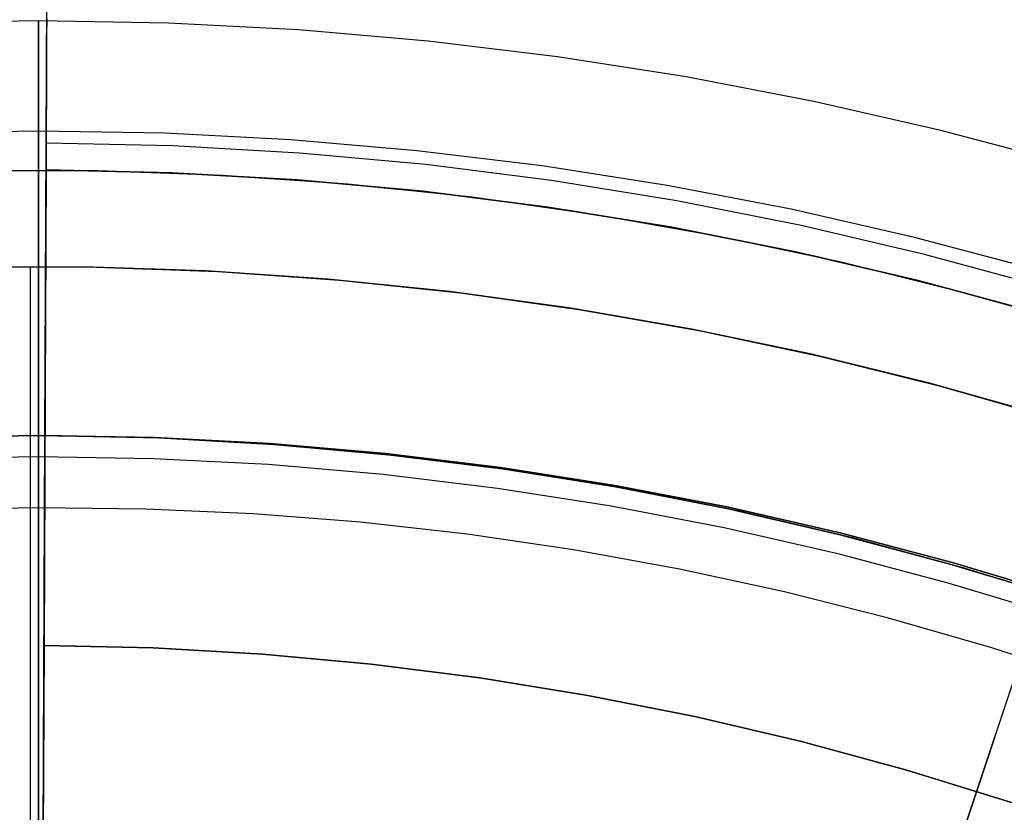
# Model space of a CAD drawing. Header units: millimetres. Extents: x 10871 to 12032, y -2698 to -1680.
# Tile 129 of 183: x 11451 to 11472, y -1986 to -1969. Entities that reach past the tile are written whole.
import ezdxf

# ---------------------------------------------------------------- set-up
doc = ezdxf.new("R2010")
doc.units = ezdxf.units.MM
doc.layers.add('1', color=7, linetype='Continuous')
doc.layers.add('color', color=7, linetype='Continuous')

msp = doc.modelspace()

# ---------------------------------------------------------------- linework, layer by layer
at = {"layer": '1', "color": 7, "true_color": 0xffffff}
for p, q in [((11451.715, -1971.75, 65.998), (11451.765, -1960.327, 65.998)), ((11451.715, -1971.75, 65.998), (11451.765, -1960.327, 65.998)), ((11451.689, -1977.805, 55.603), (11451.733, -1967.69, 55.603)), ((11451.555, -1969.219, 69.704), (11448.859, -1969.265, 69.704)), ((11451.555, -1969.219, 69.704), (11448.859, -1969.265, 69.704)), ((11451.555, -1997.805, 69.704), (11451.555, -1969.219, 69.704)), ((11454.25, -1969.265, 69.704), (11451.555, -1969.219, 69.704)), ((11451.555, -1969.219, 69.704), (11451.555, -1997.805, 69.704)), ((11451.555, -1987.254, 206.672), (11451.555, -1969.219, 69.704)), ((11454.25, -1969.265, 69.704), (11451.555, -1969.219, 69.704)), ((11451.555, -1969.219, 69.704), (11451.555, -1987.254, 206.672)), ((11451.727, -1969.168, 53.901), (11451.725, -1969.505, 53.438)), ((11451.727, -1969.168, 53.901), (11451.725, -1969.505, 53.438)), ((11456.942, -1969.405, 69.704), (11454.25, -1969.265, 69.704)), ((11456.942, -1969.405, 69.704), (11454.25, -1969.265, 69.704)), ((11459.627, -1969.637, 69.704), (11456.942, -1969.405, 69.704)), ((11459.627, -1969.637, 69.704), (11456.942, -1969.405, 69.704)), ((11451.725, -1969.505, 53.438), (11451.724, -1969.827, 52.964)), ((11451.725, -1969.505, 53.438), (11451.724, -1969.827, 52.964)), ((11462.303, -1969.962, 69.704), (11459.627, -1969.637, 69.704)), ((11462.303, -1969.962, 69.704), (11459.627, -1969.637, 69.704)), ((11451.724, -1969.827, 52.964), (11451.722, -1970.131, 52.479)), ((11451.724, -1969.827, 52.964), (11451.722, -1970.131, 52.479)), ((11464.967, -1970.379, 69.704), (11462.303, -1969.962, 69.704)), ((11464.967, -1970.379, 69.704), (11462.303, -1969.962, 69.704)), ((11451.722, -1970.131, 52.479), (11451.721, -1970.419, 51.984)), ((11451.722, -1970.131, 52.479), (11451.721, -1970.419, 51.984)), ((11451.721, -1970.419, 51.984), (11451.72, -1970.69, 51.479)), ((11451.721, -1970.419, 51.984), (11451.72, -1970.69, 51.479)), ((11467.614, -1970.888, 69.704), (11464.967, -1970.379, 69.704)), ((11467.614, -1970.888, 69.704), (11464.967, -1970.379, 69.704)), ((11451.72, -1970.69, 51.479), (11451.719, -1970.943, 50.965)), ((11451.72, -1970.69, 51.479), (11451.719, -1970.943, 50.965)), ((11451.719, -1970.943, 50.965), (11451.718, -1971.178, 50.443)), ((11451.719, -1970.943, 50.965), (11451.718, -1971.178, 50.443)), ((11470.242, -1971.488, 69.704), (11467.614, -1970.888, 69.704)), ((11470.242, -1971.488, 69.704), (11467.614, -1970.888, 69.704)), ((11451.718, -1971.178, 50.443), (11451.717, -1971.395, 49.913)), ((11451.718, -1971.178, 50.443), (11451.717, -1971.395, 49.913)), ((11451.717, -1971.395, 49.913), (11451.716, -1971.594, 49.376)), ((11451.717, -1971.395, 49.913), (11451.716, -1971.594, 49.376)), ((11472.848, -1972.178, 69.704), (11470.242, -1971.488, 69.704)), ((11472.848, -1972.178, 69.704), (11470.242, -1971.488, 69.704)), ((11451.555, -1971.499, 71.704), (11448.938, -1971.545, 71.704)), ((11451.555, -1971.499, 71.704), (11448.938, -1971.545, 71.704)), ((11451.555, -1989.497, 208.385), (11451.555, -1971.499, 71.704)), ((11454.171, -1971.545, 71.704), (11451.555, -1971.499, 71.704)), ((11451.555, -1971.499, 71.704), (11451.555, -1989.497, 208.385)), ((11451.555, -2123.11, 71.704), (11451.555, -1971.499, 71.704)), ((11451.555, -1971.499, 71.704), (11451.555, -2123.11, 71.704)), ((11454.171, -1971.545, 71.704), (11451.555, -1971.499, 71.704)), ((11451.716, -1971.594, 49.376), (11451.715, -1971.774, 48.833)), ((11451.716, -1971.594, 49.376), (11451.715, -1971.774, 48.833)), ((11456.784, -1971.68, 71.704), (11454.171, -1971.545, 71.704)), ((11456.784, -1971.68, 71.704), (11454.171, -1971.545, 71.704)), ((11459.392, -1971.906, 71.704), (11456.784, -1971.68, 71.704)), ((11459.392, -1971.906, 71.704), (11456.784, -1971.68, 71.704)), ((11451.67, -1982.155, 76.403), (11451.715, -1971.75, 65.998)), ((11451.715, -1971.75, 65.998), (11451.67, -1982.155, 76.403)), ((11454.341, -1971.807, 65.998), (11451.715, -1971.75, 65.998)), ((11454.341, -1971.807, 65.998), (11451.715, -1971.75, 65.998)), ((11451.715, -1971.774, 48.833), (11451.715, -1971.936, 48.283)), ((11451.715, -1971.774, 48.833), (11451.715, -1971.936, 48.283)), ((11456.963, -1971.956, 65.998), (11454.341, -1971.807, 65.998)), ((11456.963, -1971.956, 65.998), (11454.341, -1971.807, 65.998)), ((11461.989, -1972.221, 71.704), (11459.392, -1971.906, 71.704)), ((11461.989, -1972.221, 71.704), (11459.392, -1971.906, 71.704)), ((11451.714, -1972.078, 47.728), (11451.713, -1972.202, 47.169)), ((11451.714, -1972.078, 47.728), (11451.713, -1972.202, 47.169)), ((11451.715, -1971.936, 48.283), (11451.714, -1972.078, 47.728)), ((11451.715, -1971.936, 48.283), (11451.714, -1972.078, 47.728)), ((11459.578, -1972.195, 65.998), (11456.963, -1971.956, 65.998)), ((11459.578, -1972.195, 65.998), (11456.963, -1971.956, 65.998)), ((11451.713, -1972.305, 34.804), (11451.603, -1997.31, 34.804)), ((11451.713, -1972.305, 34.804), (11451.603, -1997.31, 34.804)), ((11451.713, -1972.202, 47.169), (11451.713, -1972.305, 46.606)), ((11451.713, -1972.202, 47.169), (11451.713, -1972.305, 46.606)), ((11451.713, -1972.305, 46.606), (11451.713, -1972.305, 34.804)), ((11451.713, -1972.305, 46.606), (11454.319, -1972.362, 46.606)), ((11454.319, -1972.362, 34.804), (11451.713, -1972.305, 34.804)), ((11451.713, -1972.305, 34.804), (11451.713, -1972.305, 46.606)), ((11451.713, -1972.305, 46.606), (11454.319, -1972.362, 46.606)), ((11454.319, -1972.362, 40.705), (11451.713, -1972.305, 40.705)), ((11454.319, -1972.362, 34.804), (11451.713, -1972.305, 34.804)), ((11462.183, -1972.525, 65.998), (11459.578, -1972.195, 65.998)), ((11462.183, -1972.525, 65.998), (11459.578, -1972.195, 65.998)), ((11464.575, -1972.626, 71.704), (11461.989, -1972.221, 71.704)), ((11464.575, -1972.626, 71.704), (11461.989, -1972.221, 71.704)), ((11454.319, -1972.362, 46.606), (11456.922, -1972.509, 46.606)), ((11456.922, -1972.509, 34.804), (11454.319, -1972.362, 34.804)), ((11454.319, -1972.362, 46.606), (11456.922, -1972.509, 46.606)), ((11456.922, -1972.509, 40.705), (11454.319, -1972.362, 40.705)), ((11456.922, -1972.509, 34.804), (11454.319, -1972.362, 34.804)), ((11456.922, -1972.509, 46.606), (11459.517, -1972.747, 46.606)), ((11459.517, -1972.747, 34.804), (11456.922, -1972.509, 34.804)), ((11456.922, -1972.509, 46.606), (11459.517, -1972.747, 46.606)), ((11459.517, -1972.747, 40.705), (11456.922, -1972.509, 40.705)), ((11459.517, -1972.747, 34.804), (11456.922, -1972.509, 34.804)), ((11464.775, -1972.946, 65.998), (11462.183, -1972.525, 65.998)), ((11464.775, -1972.946, 65.998), (11462.183, -1972.525, 65.998)), ((11467.145, -1973.12, 71.704), (11464.575, -1972.626, 71.704)), ((11467.145, -1973.12, 71.704), (11464.575, -1972.626, 71.704)), ((11459.517, -1972.747, 46.606), (11462.103, -1973.075, 46.606)), ((11462.103, -1973.075, 34.804), (11459.517, -1972.747, 34.804)), ((11459.517, -1972.747, 46.606), (11462.103, -1973.075, 46.606)), ((11462.103, -1973.075, 40.705), (11459.517, -1972.747, 40.705)), ((11462.103, -1973.075, 34.804), (11459.517, -1972.747, 34.804)), ((11462.103, -1973.075, 46.606), (11464.676, -1973.492, 46.606)), ((11464.676, -1973.492, 34.804), (11462.103, -1973.075, 34.804)), ((11462.103, -1973.075, 46.606), (11464.676, -1973.492, 46.606)), ((11464.676, -1973.492, 40.705), (11462.103, -1973.075, 40.705)), ((11464.676, -1973.492, 34.804), (11462.103, -1973.075, 34.804)), ((11467.351, -1973.456, 65.998), (11464.775, -1972.946, 65.998)), ((11467.351, -1973.456, 65.998), (11464.775, -1972.946, 65.998)), ((11469.696, -1973.702, 71.704), (11467.145, -1973.12, 71.704)), ((11469.696, -1973.702, 71.704), (11467.145, -1973.12, 71.704)), ((11464.676, -1973.492, 46.606), (11467.233, -1973.999, 46.606)), ((11467.233, -1973.999, 34.804), (11464.676, -1973.492, 34.804)), ((11464.676, -1973.492, 46.606), (11467.233, -1973.999, 46.606)), ((11467.233, -1973.999, 40.705), (11464.676, -1973.492, 40.705)), ((11467.233, -1973.999, 34.804), (11464.676, -1973.492, 34.804)), ((11469.908, -1974.055, 65.998), (11467.351, -1973.456, 65.998)), ((11469.908, -1974.055, 65.998), (11467.351, -1973.456, 65.998)), ((11472.226, -1974.372, 71.704), (11469.696, -1973.702, 71.704)), ((11472.226, -1974.372, 71.704), (11469.696, -1973.702, 71.704)), ((11467.233, -1973.999, 46.606), (11469.771, -1974.594, 46.606)), ((11469.771, -1974.594, 34.804), (11467.233, -1973.999, 34.804)), ((11467.233, -1973.999, 46.606), (11469.771, -1974.594, 46.606)), ((11469.771, -1974.594, 40.705), (11467.233, -1973.999, 40.705)), ((11469.771, -1974.594, 34.804), (11467.233, -1973.999, 34.804)), ((11472.442, -1974.743, 65.998), (11469.908, -1974.055, 65.998)), ((11472.442, -1974.743, 65.998), (11469.908, -1974.055, 65.998)), ((11469.771, -1974.594, 46.606), (11472.287, -1975.277, 46.606)), ((11472.287, -1975.277, 34.804), (11469.771, -1974.594, 34.804)), ((11469.771, -1974.594, 46.606), (11472.287, -1975.277, 46.606)), ((11472.287, -1975.277, 40.705), (11469.771, -1974.594, 40.705)), ((11472.287, -1975.277, 34.804), (11469.771, -1974.594, 34.804)), ((11451.555, -1977.805, 46.153), (11449.156, -1977.846, 46.153)), ((11449.156, -1977.846, 53.153), (11451.555, -1977.805, 53.153)), ((11451.555, -1977.805, 46.153), (11449.156, -1977.846, 46.153)), ((11451.555, -1977.805, 49.653), (11449.156, -1977.846, 49.653)), ((11451.555, -1977.805, 53.153), (11449.156, -1977.846, 53.153)), ((11451.555, -1977.806, 46.102), (11451.555, -1977.805, 46.153)), ((11453.953, -1977.846, 46.153), (11451.555, -1977.805, 46.153)), ((11451.555, -1977.806, 46.102), (11451.555, -1977.805, 46.153)), ((11451.555, -1977.805, 53.153), (11451.555, -1977.805, 46.153)), ((11451.555, -1977.805, 53.153), (11453.953, -1977.846, 53.153)), ((11453.953, -1977.846, 46.153), (11451.555, -1977.805, 46.153)), ((11451.555, -1977.805, 46.153), (11451.555, -1977.805, 53.153)), ((11453.953, -1977.846, 49.653), (11451.555, -1977.805, 49.653)), ((11451.555, -1997.805, 53.153), (11451.555, -1977.805, 53.153)), ((11453.953, -1977.846, 53.153), (11451.555, -1977.805, 53.153)), ((11451.555, -1977.805, 53.153), (11451.555, -1997.805, 53.153)), ((11451.555, -1977.808, 46.051), (11451.555, -1977.806, 46.102)), ((11451.555, -1977.808, 46.051), (11451.555, -1977.806, 46.102)), ((11451.555, -1977.813, 46), (11451.555, -1977.808, 46.051)), ((11451.555, -1977.813, 46), (11451.555, -1977.808, 46.051)), ((11451.555, -1977.819, 45.949), (11451.555, -1977.813, 46)), ((11451.555, -1977.819, 45.949), (11451.555, -1977.813, 46)), ((11451.555, -1977.827, 45.898), (11451.555, -1977.819, 45.949)), ((11451.555, -1977.827, 45.898), (11451.555, -1977.819, 45.949)), ((11451.603, -1997.31, 42.804), (11451.689, -1977.805, 42.804)), ((11451.689, -1977.805, 42.804), (11451.603, -1997.31, 42.804)), ((11451.689, -1977.805, 60.904), (11451.645, -1987.805, 70.904)), ((11451.689, -1977.805, 60.904), (11451.645, -1987.805, 70.904)), ((11451.689, -1977.805, 42.804), (11451.689, -1977.805, 60.904)), ((11454.065, -1977.856, 60.904), (11451.689, -1977.805, 60.904)), ((11454.104, -1977.858, 42.804), (11451.689, -1977.805, 42.804)), ((11451.689, -1977.805, 60.904), (11454.065, -1977.856, 60.904)), ((11451.689, -1977.805, 42.804), (11451.689, -1977.805, 60.904)), ((11454.104, -1977.858, 42.804), (11451.689, -1977.805, 42.804)), ((11454.104, -1977.858, 51.854), (11451.689, -1977.805, 51.854)), ((11451.555, -1977.836, 45.848), (11451.555, -1977.827, 45.898)), ((11451.555, -1977.836, 45.848), (11451.555, -1977.827, 45.898)), ((11451.555, -1977.847, 45.798), (11451.555, -1977.836, 45.848)), ((11451.555, -1977.847, 45.798), (11451.555, -1977.836, 45.848)), ((11451.555, -1977.86, 45.749), (11451.555, -1977.847, 45.798)), ((11451.555, -1977.86, 45.749), (11451.555, -1977.847, 45.798)), ((11451.555, -1977.875, 45.699), (11451.555, -1977.86, 45.749)), ((11451.555, -1977.875, 45.699), (11451.555, -1977.86, 45.749)), ((11451.555, -1977.891, 45.651), (11451.555, -1977.875, 45.699)), ((11451.555, -1977.891, 45.651), (11451.555, -1977.875, 45.699)), ((11451.555, -1977.909, 45.603), (11451.555, -1977.891, 45.651)), ((11451.555, -1977.909, 45.603), (11451.555, -1977.891, 45.651)), ((11451.555, -1977.929, 45.556), (11451.555, -1977.909, 45.603)), ((11451.555, -1977.929, 45.556), (11451.555, -1977.909, 45.603)), ((11451.555, -1977.95, 45.509), (11451.555, -1977.929, 45.556)), ((11451.555, -1977.95, 45.509), (11451.555, -1977.929, 45.556)), ((11451.555, -1977.973, 45.463), (11451.555, -1977.95, 45.509)), ((11451.555, -1977.973, 45.463), (11451.555, -1977.95, 45.509)), ((11451.555, -1977.997, 45.418), (11451.555, -1977.973, 45.463)), ((11451.555, -1977.997, 45.418), (11451.555, -1977.973, 45.463)), ((11451.555, -1978.023, 45.374), (11451.555, -1977.997, 45.418)), ((11451.555, -1978.023, 45.374), (11451.555, -1977.997, 45.418)), ((11451.555, -1978.05, 45.331), (11451.555, -1978.023, 45.374)), ((11451.555, -1978.05, 45.331), (11451.555, -1978.023, 45.374)), ((11456.349, -1977.97, 46.153), (11453.953, -1977.846, 46.153)), ((11453.953, -1977.846, 53.153), (11456.349, -1977.97, 53.153)), ((11456.349, -1977.97, 46.153), (11453.953, -1977.846, 46.153)), ((11456.349, -1977.97, 49.653), (11453.953, -1977.846, 49.653)), ((11456.349, -1977.97, 53.153), (11453.953, -1977.846, 53.153)), ((11456.438, -1977.989, 60.904), (11454.065, -1977.856, 60.904)), ((11454.065, -1977.856, 60.904), (11456.438, -1977.989, 60.904)), ((11456.515, -1977.994, 42.804), (11454.104, -1977.858, 42.804)), ((11456.515, -1977.994, 42.804), (11454.104, -1977.858, 42.804)), ((11456.515, -1977.994, 51.854), (11454.104, -1977.858, 51.854)), ((11458.74, -1978.177, 46.153), (11456.349, -1977.97, 46.153)), ((11456.349, -1977.97, 53.153), (11458.74, -1978.177, 53.153)), ((11458.74, -1978.177, 46.153), (11456.349, -1977.97, 46.153)), ((11458.74, -1978.177, 49.653), (11456.349, -1977.97, 49.653)), ((11458.74, -1978.177, 53.153), (11456.349, -1977.97, 53.153)), ((11458.805, -1978.202, 60.904), (11456.438, -1977.989, 60.904)), ((11456.438, -1977.989, 60.904), (11458.805, -1978.202, 60.904)), ((11458.921, -1978.215, 42.804), (11456.515, -1977.994, 42.804)), ((11458.921, -1978.215, 42.804), (11456.515, -1977.994, 42.804)), ((11458.921, -1978.215, 51.854), (11456.515, -1977.994, 51.854)), ((11451.555, -1978.079, 45.288), (11451.555, -1978.05, 45.331)), ((11451.555, -1978.079, 45.288), (11451.555, -1978.05, 45.331)), ((11451.555, -1978.11, 45.247), (11451.555, -1978.079, 45.288)), ((11451.555, -1978.11, 45.247), (11451.555, -1978.079, 45.288)), ((11451.555, -1978.141, 45.207), (11451.555, -1978.11, 45.247)), ((11451.555, -1978.141, 45.207), (11451.555, -1978.11, 45.247)), ((11451.555, -1978.174, 45.167), (11451.555, -1978.141, 45.207)), ((11451.555, -1978.174, 45.167), (11451.555, -1978.141, 45.207)), ((11451.555, -1978.208, 45.129), (11451.555, -1978.174, 45.167)), ((11451.555, -1978.208, 45.129), (11451.555, -1978.174, 45.167)), ((11451.555, -1978.244, 45.093), (11451.555, -1978.208, 45.129)), ((11451.555, -1978.244, 45.093), (11451.555, -1978.208, 45.129)), ((11461.121, -1978.466, 46.153), (11458.74, -1978.177, 46.153)), ((11458.74, -1978.177, 53.153), (11461.121, -1978.466, 53.153)), ((11461.121, -1978.466, 46.153), (11458.74, -1978.177, 46.153)), ((11461.121, -1978.466, 49.653), (11458.74, -1978.177, 49.653)), ((11461.121, -1978.466, 53.153), (11458.74, -1978.177, 53.153)), ((11461.164, -1978.496, 60.904), (11458.805, -1978.202, 60.904)), ((11458.805, -1978.202, 60.904), (11461.164, -1978.496, 60.904)), ((11461.317, -1978.518, 42.804), (11458.921, -1978.215, 42.804)), ((11461.317, -1978.518, 42.804), (11458.921, -1978.215, 42.804)), ((11461.317, -1978.518, 51.854), (11458.921, -1978.215, 51.854)), ((11449.171, -1978.278, 138.188), (11451.555, -1978.237, 138.188)), ((11451.555, -1978.237, 138.188), (11453.939, -1978.278, 138.188)), ((11451.555, -1978.281, 45.057), (11451.555, -1978.244, 45.093)), ((11451.555, -1978.281, 45.057), (11451.555, -1978.244, 45.093)), ((11451.555, -1978.319, 45.023), (11451.555, -1978.281, 45.057)), ((11451.555, -1978.319, 45.023), (11451.555, -1978.281, 45.057)), ((11451.555, -1978.358, 44.99), (11451.555, -1978.319, 45.023)), ((11451.555, -1978.358, 44.99), (11451.555, -1978.319, 45.023)), ((11451.555, -1978.398, 44.958), (11451.555, -1978.358, 44.99)), ((11451.555, -1978.398, 44.958), (11451.555, -1978.358, 44.99)), ((11451.555, -1978.44, 44.928), (11451.555, -1978.398, 44.958)), ((11451.555, -1978.44, 44.928), (11451.555, -1978.398, 44.958)), ((11453.939, -1978.278, 138.188), (11456.32, -1978.401, 138.188)), ((11456.32, -1978.401, 138.188), (11458.695, -1978.607, 138.188)), ((11451.555, -1978.482, 44.899), (11451.555, -1978.44, 44.928)), ((11451.555, -1978.482, 44.899), (11451.555, -1978.44, 44.928)), ((11451.555, -1978.525, 44.872), (11451.555, -1978.482, 44.899)), ((11451.555, -1978.525, 44.872), (11451.555, -1978.482, 44.899)), ((11451.555, -1978.57, 44.846), (11451.555, -1978.525, 44.872)), ((11451.555, -1978.57, 44.846), (11451.555, -1978.525, 44.872)), ((11451.555, -1978.615, 44.821), (11451.555, -1978.57, 44.846)), ((11451.555, -1978.615, 44.821), (11451.555, -1978.57, 44.846)), ((11451.555, -1978.661, 44.799), (11451.555, -1978.615, 44.821)), ((11451.555, -1978.661, 44.799), (11451.555, -1978.615, 44.821)), ((11458.695, -1978.607, 138.188), (11461.062, -1978.894, 138.188)), ((11463.492, -1978.838, 46.153), (11461.121, -1978.466, 46.153)), ((11461.121, -1978.466, 53.153), (11463.492, -1978.838, 53.153)), ((11463.492, -1978.838, 46.153), (11461.121, -1978.466, 46.153)), ((11463.492, -1978.838, 49.653), (11461.121, -1978.466, 49.653)), ((11463.492, -1978.838, 53.153), (11461.121, -1978.466, 53.153)), ((11463.511, -1978.871, 60.904), (11461.164, -1978.496, 60.904)), ((11461.164, -1978.496, 60.904), (11463.511, -1978.871, 60.904)), ((11463.702, -1978.905, 42.804), (11461.317, -1978.518, 42.804)), ((11463.702, -1978.905, 42.804), (11461.317, -1978.518, 42.804)), ((11463.702, -1978.905, 51.854), (11461.317, -1978.518, 51.854)), ((11451.555, -1978.707, 44.777), (11451.555, -1978.661, 44.799)), ((11451.555, -1978.707, 44.777), (11451.555, -1978.661, 44.799)), ((11451.555, -1978.754, 44.758), (11451.555, -1978.707, 44.777)), ((11451.555, -1978.754, 44.758), (11451.555, -1978.707, 44.777)), ((11451.555, -1978.802, 44.74), (11451.555, -1978.754, 44.758)), ((11451.555, -1978.802, 44.74), (11451.555, -1978.754, 44.758)), ((11451.555, -1978.851, 44.724), (11451.555, -1978.802, 44.74)), ((11451.555, -1978.851, 44.724), (11451.555, -1978.802, 44.74)), ((11451.684, -1978.819, 73.067), (11451.684, -1978.819, 61.917)), ((11451.684, -1978.819, 42.804), (11451.684, -1978.819, 34.804)), ((11465.848, -1979.29, 46.153), (11463.492, -1978.838, 46.153)), ((11463.492, -1978.838, 53.153), (11465.848, -1979.29, 53.153)), ((11465.848, -1979.29, 46.153), (11463.492, -1978.838, 46.153)), ((11465.848, -1979.29, 49.653), (11463.492, -1978.838, 49.653)), ((11465.848, -1979.29, 53.153), (11463.492, -1978.838, 53.153)), ((11451.555, -1978.9, 44.709), (11451.555, -1978.851, 44.724)), ((11451.555, -1978.9, 44.709), (11451.555, -1978.851, 44.724)), ((11451.555, -1978.95, 44.696), (11451.555, -1978.9, 44.709)), ((11451.555, -1978.95, 44.696), (11451.555, -1978.9, 44.709)), ((11451.555, -1979, 44.685), (11451.555, -1978.95, 44.696)), ((11451.555, -1979, 44.685), (11451.555, -1978.95, 44.696)), ((11451.555, -1979.05, 44.675), (11451.555, -1979, 44.685)), ((11451.555, -1979.05, 44.675), (11451.555, -1979, 44.685)), ((11461.062, -1978.894, 138.188), (11463.418, -1979.263, 138.188)), ((11465.844, -1979.326, 60.904), (11463.511, -1978.871, 60.904)), ((11463.511, -1978.871, 60.904), (11465.844, -1979.326, 60.904)), ((11466.071, -1979.374, 42.804), (11463.702, -1978.905, 42.804)), ((11466.071, -1979.374, 42.804), (11463.702, -1978.905, 42.804)), ((11466.071, -1979.374, 51.854), (11463.702, -1978.905, 51.854)), ((11451.555, -1979.1, 44.667), (11451.555, -1979.05, 44.675)), ((11451.555, -1979.1, 44.667), (11451.555, -1979.05, 44.675)), ((11451.555, -1979.151, 44.661), (11451.555, -1979.1, 44.667)), ((11451.555, -1979.151, 44.661), (11451.555, -1979.1, 44.667)), ((11451.555, -1979.202, 44.657), (11451.555, -1979.151, 44.661)), ((11451.555, -1979.202, 44.657), (11451.555, -1979.151, 44.661)), ((11451.555, -1979.254, 44.654), (11451.555, -1979.202, 44.657)), ((11451.555, -1979.254, 44.654), (11451.555, -1979.202, 44.657)), ((11451.555, -1979.305, 44.653), (11449.329, -1979.329, 44.653)), ((11451.555, -1979.305, 44.653), (11449.329, -1979.329, 44.653)), ((11451.555, -1979.305, 44.653), (11451.555, -1979.254, 44.654)), ((11451.555, -1979.305, 44.653), (11451.555, -1979.254, 44.654)), ((11451.555, -2027.305, 44.653), (11451.555, -1979.305, 44.653)), ((11453.781, -1979.329, 44.653), (11451.555, -1979.305, 44.653)), ((11451.555, -1979.305, 44.653), (11451.555, -2027.305, 44.653)), ((11453.781, -1979.329, 44.653), (11451.555, -1979.305, 44.653)), ((11456.004, -1979.428, 44.653), (11453.781, -1979.329, 44.653)), ((11456.004, -1979.428, 44.653), (11453.781, -1979.329, 44.653)), ((11458.224, -1979.602, 44.653), (11456.004, -1979.428, 44.653)), ((11458.224, -1979.602, 44.653), (11456.004, -1979.428, 44.653)), ((11463.418, -1979.263, 138.188), (11465.759, -1979.713, 138.188)), ((11468.16, -1979.86, 60.904), (11465.844, -1979.326, 60.904)), ((11465.844, -1979.326, 60.904), (11468.16, -1979.86, 60.904)), ((11468.187, -1979.824, 46.153), (11465.848, -1979.29, 46.153)), ((11465.848, -1979.29, 53.153), (11468.187, -1979.824, 53.153)), ((11468.187, -1979.824, 46.153), (11465.848, -1979.29, 46.153)), ((11468.187, -1979.824, 49.653), (11465.848, -1979.29, 49.653)), ((11468.187, -1979.824, 53.153), (11465.848, -1979.29, 53.153)), ((11468.423, -1979.926, 42.804), (11466.071, -1979.374, 42.804)), ((11468.423, -1979.926, 42.804), (11466.071, -1979.374, 42.804)), ((11468.423, -1979.926, 51.854), (11466.071, -1979.374, 51.854)), ((11460.436, -1979.851, 44.653), (11458.224, -1979.602, 44.653)), ((11460.436, -1979.851, 44.653), (11458.224, -1979.602, 44.653)), ((11462.638, -1980.174, 44.653), (11460.436, -1979.851, 44.653)), ((11462.638, -1980.174, 44.653), (11460.436, -1979.851, 44.653)), ((11465.759, -1979.713, 138.188), (11468.084, -1980.244, 138.188)), ((11470.506, -1980.439, 46.153), (11468.187, -1979.824, 46.153)), ((11468.187, -1979.824, 53.153), (11470.506, -1980.439, 53.153)), ((11470.506, -1980.439, 46.153), (11468.187, -1979.824, 46.153)), ((11470.506, -1980.439, 49.653), (11468.187, -1979.824, 49.653)), ((11470.506, -1980.439, 53.153), (11468.187, -1979.824, 53.153)), ((11470.456, -1980.473, 60.904), (11468.16, -1979.86, 60.904)), ((11468.16, -1979.86, 60.904), (11470.456, -1980.473, 60.904)), ((11470.754, -1980.559, 42.804), (11468.423, -1979.926, 42.804)), ((11470.754, -1980.559, 42.804), (11468.423, -1979.926, 42.804)), ((11470.754, -1980.559, 51.854), (11468.423, -1979.926, 51.854)), ((11464.829, -1980.571, 44.653), (11462.638, -1980.174, 44.653)), ((11464.829, -1980.571, 44.653), (11462.638, -1980.174, 44.653)), ((11468.084, -1980.244, 138.188), (11470.388, -1980.854, 138.188)), ((11472.803, -1981.133, 46.153), (11470.506, -1980.439, 46.153)), ((11470.506, -1980.439, 53.153), (11472.803, -1981.133, 53.153)), ((11472.803, -1981.133, 46.153), (11470.506, -1980.439, 46.153)), ((11472.803, -1981.133, 49.653), (11470.506, -1980.439, 49.653)), ((11472.803, -1981.133, 53.153), (11470.506, -1980.439, 53.153)), ((11467.004, -1981.042, 44.653), (11464.829, -1980.571, 44.653)), ((11467.004, -1981.042, 44.653), (11464.829, -1980.571, 44.653)), ((11472.73, -1981.164, 60.904), (11470.456, -1980.473, 60.904)), ((11470.456, -1980.473, 60.904), (11472.73, -1981.164, 60.904)), ((11473.062, -1981.272, 42.804), (11470.754, -1980.559, 42.804)), ((11473.062, -1981.272, 42.804), (11470.754, -1980.559, 42.804)), ((11473.062, -1981.272, 51.854), (11470.754, -1980.559, 51.854)), ((11470.388, -1980.854, 138.188), (11472.671, -1981.544, 138.188)), ((11469.163, -1981.587, 44.653), (11467.004, -1981.042, 44.653)), ((11469.163, -1981.587, 44.653), (11467.004, -1981.042, 44.653)), ((11471.302, -1982.203, 44.653), (11469.163, -1981.587, 44.653)), ((11471.302, -1982.203, 44.653), (11469.163, -1981.587, 44.653)), ((11451.603, -1997.31, 76.403), (11451.67, -1982.155, 76.403)), ((11451.67, -1982.155, 76.403), (11451.603, -1997.31, 76.403)), ((11453.933, -1982.205, 76.403), (11451.67, -1982.155, 76.403)), ((11451.67, -1982.155, 76.403), (11453.933, -1982.205, 76.403)), ((11456.194, -1982.333, 76.403), (11453.933, -1982.205, 76.403)), ((11453.933, -1982.205, 76.403), (11456.194, -1982.333, 76.403)), ((11473.419, -1982.892, 44.653), (11471.302, -1982.203, 44.653)), ((11473.419, -1982.892, 44.653), (11471.302, -1982.203, 44.653)), ((11458.449, -1982.539, 76.403), (11456.194, -1982.333, 76.403)), ((11456.194, -1982.333, 76.403), (11458.449, -1982.539, 76.403)), ((11460.696, -1982.824, 76.403), (11458.449, -1982.539, 76.403)), ((11458.449, -1982.539, 76.403), (11460.696, -1982.824, 76.403)), ((11462.931, -1983.186, 76.403), (11460.696, -1982.824, 76.403)), ((11460.696, -1982.824, 76.403), (11462.931, -1983.186, 76.403)), ((11465.152, -1983.626, 76.403), (11462.931, -1983.186, 76.403)), ((11462.931, -1983.186, 76.403), (11465.152, -1983.626, 76.403)), ((11467.356, -1984.143, 76.403), (11465.152, -1983.626, 76.403)), ((11465.152, -1983.626, 76.403), (11467.356, -1984.143, 76.403)), ((11469.542, -1984.736, 76.403), (11467.356, -1984.143, 76.403)), ((11467.356, -1984.143, 76.403), (11469.542, -1984.736, 76.403)), ((11471.705, -1985.405, 76.403), (11469.542, -1984.736, 76.403)), ((11469.542, -1984.736, 76.403), (11471.705, -1985.405, 76.403))]:
    msp.add_line(p, q, dxfattribs=at)
at = {"layer": 'color', "color": 254, "true_color": 0xcad1ee}
for p, q in [((11449.834, -1972.321, 13.749), (11452.395, -1972.312, 13.749)), ((11450.2, -1972.314, 34.804), (11452.789, -1972.318, 34.804)), ((11450.2, -1972.314, 24.276), (11452.789, -1972.318, 24.276)), ((11452.395, -1972.312, 13.749), (11454.955, -1972.39, 13.749)), ((11452.789, -1972.318, 34.804), (11455.377, -1972.411, 34.804)), ((11452.789, -1972.318, 24.276), (11455.377, -1972.411, 24.276)), ((11454.955, -1972.39, 13.749), (11457.511, -1972.555, 13.749)), ((11455.377, -1972.411, 34.804), (11457.959, -1972.594, 34.804)), ((11455.377, -1972.411, 24.276), (11457.959, -1972.594, 24.276)), ((11457.511, -1972.555, 13.749), (11460.059, -1972.808, 13.749)), ((11457.959, -1972.594, 34.804), (11460.534, -1972.865, 34.804)), ((11457.959, -1972.594, 24.276), (11460.534, -1972.865, 24.276)), ((11460.059, -1972.808, 13.749), (11462.597, -1973.148, 13.749)), ((11460.534, -1972.865, 34.804), (11463.098, -1973.225, 34.804)), ((11460.534, -1972.865, 24.276), (11463.098, -1973.225, 24.276)), ((11462.597, -1973.148, 13.749), (11465.123, -1973.574, 13.749)), ((11463.098, -1973.225, 34.804), (11465.648, -1973.674, 34.804)), ((11463.098, -1973.225, 24.276), (11465.648, -1973.674, 24.276)), ((11465.123, -1973.574, 13.749), (11467.632, -1974.086, 13.749)), ((11465.648, -1973.674, 34.804), (11468.181, -1974.21, 34.804)), ((11465.648, -1973.674, 24.276), (11468.181, -1974.21, 24.276)), ((11467.632, -1974.086, 13.749), (11470.122, -1974.683, 13.749)), ((11452.486, -1974.313, 14.602), (11449.95, -1974.319, 14.602)), ((11450.232, -1974.314, 34.804), (11452.752, -1974.318, 34.804)), ((11450.232, -1974.314, 24.703), (11452.752, -1974.318, 24.703)), ((11455.022, -1974.395, 14.602), (11452.486, -1974.313, 14.602)), ((11452.752, -1974.318, 34.804), (11455.27, -1974.408, 34.804)), ((11452.752, -1974.318, 24.703), (11455.27, -1974.408, 24.703)), ((11468.181, -1974.21, 34.804), (11470.694, -1974.833, 34.804)), ((11468.181, -1974.21, 24.276), (11470.694, -1974.833, 24.276)), ((11457.553, -1974.566, 14.602), (11455.022, -1974.395, 14.602)), ((11455.27, -1974.408, 34.804), (11457.784, -1974.586, 34.804)), ((11455.27, -1974.408, 24.703), (11457.784, -1974.586, 24.703)), ((11460.077, -1974.824, 14.602), (11457.553, -1974.566, 14.602)), ((11457.784, -1974.586, 34.804), (11460.29, -1974.85, 34.804)), ((11457.784, -1974.586, 24.703), (11460.29, -1974.85, 24.703)), ((11470.122, -1974.683, 13.749), (11472.591, -1975.365, 13.749)), ((11462.59, -1975.17, 14.602), (11460.077, -1974.824, 14.602)), ((11460.29, -1974.85, 34.804), (11462.786, -1975.201, 34.804)), ((11460.29, -1974.85, 24.703), (11462.786, -1975.201, 24.703)), ((11470.694, -1974.833, 34.804), (11473.184, -1975.543, 34.804)), ((11470.694, -1974.833, 24.276), (11473.184, -1975.543, 24.276)), ((11465.089, -1975.603, 14.602), (11462.59, -1975.17, 14.602)), ((11462.786, -1975.201, 34.804), (11465.268, -1975.637, 34.804)), ((11462.786, -1975.201, 24.703), (11465.268, -1975.637, 24.703)), ((11467.572, -1976.122, 14.602), (11465.089, -1975.603, 14.602)), ((11465.268, -1975.637, 34.804), (11467.733, -1976.159, 34.804)), ((11465.268, -1975.637, 24.703), (11467.733, -1976.159, 24.703)), ((11470.036, -1976.728, 14.602), (11467.572, -1976.122, 14.602)), ((11467.733, -1976.159, 34.804), (11470.179, -1976.766, 34.804)), ((11467.733, -1976.159, 24.703), (11470.179, -1976.766, 24.703)), ((11472.477, -1977.419, 14.602), (11470.036, -1976.728, 14.602)), ((11470.179, -1976.766, 34.804), (11472.603, -1977.457, 34.804)), ((11470.179, -1976.766, 24.703), (11472.603, -1977.457, 24.703)), ((11473.137, -1978.691, 15.037), (11470.14, -1987.711, 19.087)), ((11473.137, -1978.691, 21.604), (11470.14, -1987.711, 21.604)), ((11473.137, -1978.691, 18.32), (11470.707, -1986.002, 18.32))]:
    msp.add_line(p, q, dxfattribs=at)
at = {"layer": 'color'}
for p, q in [((11450.232, -1974.314, 34.804), (11452.752, -1974.318, 34.804)), ((11451.384, -1974.305, 34.804), (11451.384, -2120.305, 34.804)), ((11452.752, -1974.318, 34.804), (11455.27, -1974.408, 34.804)), ((11455.27, -1974.408, 34.804), (11457.784, -1974.586, 34.804)), ((11457.784, -1974.586, 34.804), (11460.29, -1974.85, 34.804)), ((11460.29, -1974.85, 34.804), (11462.786, -1975.201, 34.804)), ((11462.786, -1975.201, 34.804), (11465.268, -1975.637, 34.804)), ((11465.268, -1975.637, 34.804), (11467.733, -1976.159, 34.804)), ((11467.733, -1976.159, 34.804), (11470.179, -1976.766, 34.804)), ((11470.179, -1976.766, 34.804), (11472.603, -1977.457, 34.804))]:
    msp.add_line(p, q, dxfattribs=at)

doc.saveas('drawing.dxf')
